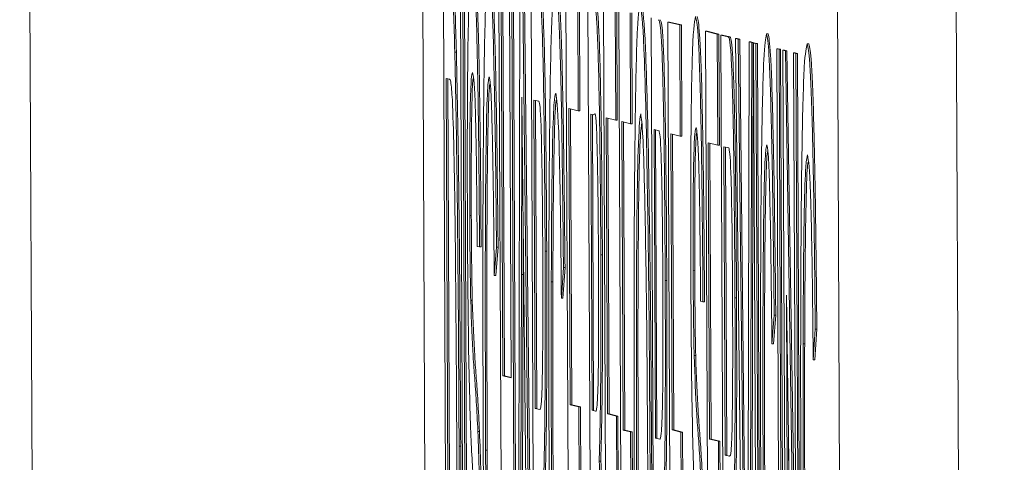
# Model space of a CAD drawing. Header units: inches. Extents: x 0.8 to 33.2, y 0.3 to 21.8.
# Tile 30 of 52: x 7.0688 to 7.1309, y 13.5985 to 13.6264. Entities that reach past the tile are written whole.
import ezdxf

# ---------------------------------------------------------------- set-up
doc = ezdxf.new("R2010")
doc.units = ezdxf.units.IN
doc.header["$MEASUREMENT"] = 0
doc.linetypes.add('PHANTOM', pattern=[0.5, 0.25, -0.05, 0.05, -0.05, 0.05, -0.05])

msp = doc.modelspace()

# ---------------------------------------------------------------- linework, layer by layer
at = {"color": 7, "linetype": 'PHANTOM', "lineweight": 0}
for p, q in [((7.130949, 13.33263), (7.126667, 14.313936)), ((7.070092, 13.493701), (7.068849, 13.773606))]:
    msp.add_line(p, q, dxfattribs=at)
at = {"color": 7, "linetype": 'Continuous', "lineweight": 15}
for p, q in [((7.092968, 13.926943), (7.094604, 13.55195)), ((7.120783, 13.54552), (7.119146, 13.920513)), ((7.128281, 13.545553), (7.126645, 13.920546)), ((7.09583, 13.569105), (7.095565, 13.629773)), ((7.096902, 13.568841), (7.096637, 13.629509)), ((7.096786, 13.629473), (7.097051, 13.568805)), ((7.096887, 13.629473), (7.097151, 13.568805)), ((7.099332, 13.568245), (7.099067, 13.628913)), ((7.099216, 13.628876), (7.099325, 13.603987)), ((7.099316, 13.628876), (7.099425, 13.603987)), ((7.099841, 13.60386), (7.099732, 13.628749)), ((7.099881, 13.628712), (7.100146, 13.568045)), ((7.099981, 13.628713), (7.100246, 13.568109)), ((7.100246, 13.56802), (7.100401, 13.628585)), ((7.10057, 13.628544), (7.101255, 13.567772)), ((7.10067, 13.628544), (7.101355, 13.567773)), ((7.101368, 13.567745), (7.101103, 13.628412)), ((7.103567, 13.567205), (7.103302, 13.627872)), ((7.104049, 13.627689), (7.10408, 13.620689)), ((7.104149, 13.627689), (7.104179, 13.620689)), ((7.104952, 13.566864), (7.104687, 13.627532)), ((7.105929, 13.566624), (7.105664, 13.627292)), ((7.106411, 13.627109), (7.106441, 13.620109)), ((7.106511, 13.627109), (7.106541, 13.620109)), ((7.106906, 13.566384), (7.106642, 13.627052)), ((7.107348, 13.626879), (7.107378, 13.619879)), ((7.107448, 13.626879), (7.107478, 13.619879)), ((7.108942, 13.565884), (7.108678, 13.626552)), ((7.110001, 13.565624), (7.109737, 13.626292)), ((7.109737, 13.626292), (7.110483, 13.626109)), ((7.109737, 13.626292), (7.109836, 13.626292)), ((7.109836, 13.626292), (7.110583, 13.626109)), ((7.110483, 13.626109), (7.110514, 13.619108)), ((7.110483, 13.626109), (7.110583, 13.626109)), ((7.110583, 13.626109), (7.110614, 13.619109)), ((7.112363, 13.565044), (7.112099, 13.625712)), ((7.112099, 13.625712), (7.112845, 13.625529)), ((7.112099, 13.625712), (7.112199, 13.625712)), ((7.112199, 13.625712), (7.112945, 13.625529)), ((7.112845, 13.625529), (7.112876, 13.618528)), ((7.112845, 13.625529), (7.112945, 13.625529)), ((7.112945, 13.625529), (7.112976, 13.618529)), ((7.113341, 13.564804), (7.113076, 13.625472)), ((7.113076, 13.625472), (7.113535, 13.625359)), ((7.113076, 13.625472), (7.113176, 13.625472)), ((7.113176, 13.625472), (7.113635, 13.625359)), ((7.115949, 13.625543), (7.116049, 13.625543)), ((7.113535, 13.625359), (7.113635, 13.625359)), ((7.114692, 13.564472), (7.114, 13.625245)), ((7.114, 13.625245), (7.114162, 13.625205)), ((7.114, 13.625245), (7.1141, 13.625245)), ((7.1141, 13.625245), (7.114262, 13.625206)), ((7.114162, 13.625205), (7.114262, 13.625206)), ((7.114162, 13.625205), (7.11464, 13.581651)), ((7.114262, 13.625206), (7.114739, 13.581651)), ((7.114755, 13.581622), (7.114854, 13.625035)), ((7.114854, 13.625035), (7.115016, 13.624995)), ((7.114854, 13.625035), (7.114954, 13.625035)), ((7.115016, 13.624995), (7.114854, 13.564432)), ((7.114954, 13.625035), (7.115116, 13.624996)), ((7.115116, 13.624996), (7.114954, 13.564433)), ((7.115016, 13.624995), (7.115116, 13.624996)), ((7.115126, 13.624968), (7.115226, 13.624969)), ((7.115126, 13.624968), (7.115275, 13.624932)), ((7.11539, 13.564301), (7.115126, 13.624968)), ((7.115226, 13.624969), (7.115375, 13.624932)), ((7.115275, 13.624932), (7.115375, 13.624932)), ((7.115275, 13.624932), (7.11554, 13.564264)), ((7.115375, 13.624932), (7.11564, 13.564264)), ((7.118515, 13.624913), (7.118615, 13.624913)), ((7.096291, 13.624386), (7.096391, 13.624387)), ((7.116592, 13.624608), (7.116692, 13.624609)), ((7.116592, 13.624608), (7.116741, 13.624572)), ((7.116856, 13.563941), (7.116592, 13.624608)), ((7.116692, 13.624609), (7.116841, 13.624572)), ((7.116741, 13.624572), (7.117006, 13.563904)), ((7.116741, 13.624572), (7.116841, 13.624572)), ((7.116841, 13.624572), (7.117106, 13.563904)), ((7.11725, 13.563844), (7.116985, 13.624512)), ((7.116985, 13.624512), (7.117143, 13.624473)), ((7.116985, 13.624512), (7.117085, 13.624512)), ((7.117085, 13.624512), (7.117243, 13.624473)), ((7.117143, 13.624473), (7.117848, 13.579078)), ((7.117143, 13.624473), (7.117243, 13.624473)), ((7.117243, 13.624473), (7.117809, 13.588035)), ((7.11765, 13.624348), (7.11775, 13.624349)), ((7.11765, 13.624348), (7.1178, 13.624312)), ((7.117848, 13.579078), (7.11765, 13.624348)), ((7.11775, 13.624349), (7.1179, 13.624312)), ((7.1178, 13.624312), (7.1179, 13.624312)), ((7.1178, 13.624312), (7.118065, 13.563644)), ((7.1179, 13.624312), (7.118164, 13.563644)), ((7.095959, 13.622683), (7.095745, 13.622736)), ((7.095745, 13.622736), (7.095948, 13.576068)), ((7.095845, 13.622711), (7.096048, 13.576069)), ((7.101599, 13.621298), (7.101283, 13.621376)), ((7.101283, 13.621376), (7.101368, 13.601931)), ((7.101383, 13.621351), (7.101468, 13.601931)), ((7.10408, 13.620689), (7.103482, 13.620836)), ((7.103482, 13.620836), (7.103564, 13.602168)), ((7.103582, 13.620811), (7.103664, 13.602169)), ((7.10408, 13.620689), (7.104179, 13.620689)), ((7.105068, 13.620446), (7.104867, 13.620495)), ((7.104867, 13.620495), (7.104948, 13.601829)), ((7.104967, 13.620471), (7.105048, 13.601829)), ((7.106441, 13.620109), (7.105844, 13.620255)), ((7.105844, 13.620255), (7.105925, 13.601588)), ((7.105944, 13.620231), (7.106026, 13.601589)), ((7.106441, 13.620109), (7.106541, 13.620109)), ((7.107378, 13.619879), (7.106821, 13.620015)), ((7.106821, 13.620015), (7.106906, 13.600571)), ((7.106922, 13.619991), (7.107006, 13.600571)), ((7.107378, 13.619879), (7.107478, 13.619879)), ((7.109173, 13.619438), (7.108858, 13.619515)), ((7.108858, 13.619515), (7.108942, 13.60007)), ((7.108958, 13.619491), (7.109042, 13.600071)), ((7.110514, 13.619108), (7.109917, 13.619255)), ((7.109917, 13.619255), (7.109998, 13.600588)), ((7.110017, 13.619231), (7.110098, 13.600589)), ((7.110514, 13.619108), (7.110614, 13.619109)), ((7.112876, 13.618528), (7.112278, 13.618675)), ((7.112278, 13.618675), (7.11236, 13.600008)), ((7.112378, 13.618651), (7.11246, 13.600009)), ((7.112876, 13.618528), (7.112976, 13.618529)), ((7.113571, 13.618357), (7.113256, 13.618435)), ((7.113256, 13.618435), (7.113341, 13.59899)), ((7.113356, 13.61841), (7.113441, 13.598991)), ((7.097233, 13.614103), (7.097333, 13.614103)), ((7.097852, 13.612118), (7.097703, 13.612155)), ((7.097852, 13.612118), (7.097952, 13.612118)), ((7.098923, 13.61211), (7.098782, 13.610311)), ((7.099023, 13.61211), (7.098882, 13.610312)), ((7.098923, 13.61211), (7.099023, 13.61211)), ((7.101989, 13.611855), (7.102089, 13.611855)), ((7.105502, 13.611623), (7.105602, 13.611623)), ((7.103142, 13.610831), (7.103014, 13.608895)), ((7.103242, 13.610831), (7.103114, 13.608896)), ((7.103142, 13.610831), (7.103242, 13.610831)), ((7.111324, 13.610642), (7.111424, 13.610643)), ((7.098782, 13.610311), (7.098882, 13.610312)), ((7.100493, 13.610377), (7.100458, 13.593608)), ((7.100493, 13.610377), (7.100593, 13.610377)), ((7.100593, 13.610377), (7.100558, 13.593608)), ((7.102376, 13.609914), (7.102476, 13.609915)), ((7.109564, 13.609994), (7.109664, 13.609995)), ((7.100819, 13.593519), (7.100646, 13.609489)), ((7.097295, 13.608734), (7.097395, 13.608735)), ((7.103014, 13.608895), (7.103114, 13.608896)), ((7.111943, 13.608657), (7.111793, 13.608694)), ((7.111943, 13.608657), (7.112042, 13.608658)), ((7.113962, 13.608914), (7.114062, 13.608914)), ((7.117907, 13.563683), (7.117202, 13.609077)), ((7.117202, 13.609077), (7.117399, 13.563807)), ((7.116435, 13.607809), (7.116293, 13.60601)), ((7.116534, 13.607809), (7.116393, 13.606011)), ((7.116435, 13.607809), (7.116534, 13.607809)), ((7.119024, 13.60693), (7.118897, 13.604995)), ((7.119124, 13.60693), (7.118997, 13.604995)), ((7.119024, 13.60693), (7.119124, 13.60693)), ((7.116293, 13.60601), (7.116393, 13.606011)), ((7.118258, 13.606013), (7.118358, 13.606014)), ((7.111385, 13.605273), (7.111485, 13.605274)), ((7.118897, 13.604995), (7.118997, 13.604995)), ((7.099325, 13.603987), (7.099841, 13.60386)), ((7.099325, 13.603987), (7.099425, 13.603987)), ((7.099425, 13.603987), (7.099841, 13.603885)), ((7.101368, 13.601931), (7.101651, 13.601861)), ((7.101368, 13.601931), (7.101468, 13.601931)), ((7.103564, 13.602168), (7.103664, 13.602169)), ((7.103564, 13.602168), (7.10412, 13.602032)), ((7.103664, 13.602169), (7.10422, 13.602032)), ((7.10412, 13.602032), (7.104151, 13.595032)), ((7.10412, 13.602032), (7.10422, 13.602032)), ((7.10422, 13.602032), (7.104251, 13.595032)), ((7.104948, 13.601829), (7.105166, 13.601775)), ((7.104948, 13.601829), (7.105048, 13.601829)), ((7.105166, 13.601775), (7.10517, 13.601775)), ((7.105925, 13.601588), (7.106026, 13.601589)), ((7.105925, 13.601588), (7.106482, 13.601452)), ((7.106026, 13.601589), (7.106582, 13.601452)), ((7.106482, 13.601452), (7.106513, 13.594452)), ((7.106482, 13.601452), (7.106582, 13.601452)), ((7.106582, 13.601452), (7.106613, 13.594452)), ((7.106906, 13.600571), (7.107381, 13.600454)), ((7.106906, 13.600571), (7.107006, 13.600571)), ((7.107006, 13.600571), (7.107481, 13.600454)), ((7.109998, 13.600588), (7.110098, 13.600589)), ((7.109998, 13.600588), (7.110555, 13.600451)), ((7.110098, 13.600589), (7.110655, 13.600452)), ((7.097747, 13.600489), (7.097847, 13.60049)), ((7.107381, 13.600454), (7.107412, 13.593454)), ((7.107381, 13.600454), (7.107481, 13.600454)), ((7.107481, 13.600454), (7.107512, 13.593454)), ((7.108942, 13.60007), (7.109042, 13.600071)), ((7.108942, 13.60007), (7.109226, 13.600001)), ((7.110555, 13.600451), (7.110655, 13.600452)), ((7.110555, 13.600451), (7.110585, 13.593451)), ((7.110655, 13.600452), (7.110685, 13.593452)), ((7.11236, 13.600008), (7.11246, 13.600009)), ((7.11236, 13.600008), (7.112916, 13.599871)), ((7.11246, 13.600009), (7.113016, 13.599872)), ((7.117341, 13.600121), (7.117499, 13.563808)), ((7.096564, 13.599554), (7.096664, 13.599554)), ((7.098233, 13.599301), (7.098334, 13.599302)), ((7.112916, 13.599871), (7.113016, 13.599872)), ((7.112916, 13.599871), (7.112947, 13.592871)), ((7.113016, 13.599872), (7.113047, 13.592872)), ((7.113341, 13.59899), (7.113441, 13.598991)), ((7.113341, 13.59899), (7.113624, 13.598921)), ((7.1054, 13.59861), (7.1055, 13.59861))]:
    msp.add_line(p, q, dxfattribs=at)
for points, knots in [([(7.097086, 13.613581), (7.097082, 13.615449), (7.097073, 13.619186), (7.097104, 13.624078), (7.097197, 13.629108), (7.097305, 13.629693), (7.097381, 13.630103)], [0, 0, 0, 0, 0.18703, 0.374127, 0.561141, 1, 1, 1, 1]), ([(7.097381, 13.630103), (7.097435, 13.629902), (7.097541, 13.629499), (7.097693, 13.625652), (7.097804, 13.619186), (7.097836, 13.614475), (7.097852, 13.612118)], [0, 0, 0, 0, 0.2807982, 0.5601527, 0.7798768, 1, 1, 1, 1]), ([(7.097481, 13.630104), (7.097535, 13.629902), (7.097641, 13.629499), (7.097793, 13.625652), (7.097904, 13.619187), (7.097936, 13.614476), (7.097952, 13.612118)], [0, 0, 0, 0, 0.280797, 0.560152, 0.779876, 1, 1, 1, 1]), ([(7.098084, 13.599302), (7.098071, 13.603677), (7.098044, 13.612405), (7.098115, 13.623103), (7.098263, 13.628935), (7.09838, 13.629541), (7.098438, 13.629844)], [0, 0, 0, 0, 0.2804927, 0.5595695, 0.7796151, 1, 1, 1, 1]), ([(7.098438, 13.629844), (7.098491, 13.629613), (7.098597, 13.629151), (7.098743, 13.624724), (7.098854, 13.618725), (7.0989, 13.614316), (7.098923, 13.61211)], [0, 0, 0, 0, 0.28008, 0.559449, 0.779549, 1, 1, 1, 1]), ([(7.098538, 13.629844), (7.098591, 13.629613), (7.098697, 13.629151), (7.098843, 13.624725), (7.098954, 13.618726), (7.099, 13.614317), (7.099023, 13.61211)], [0, 0, 0, 0, 0.280082, 0.559449, 0.779549, 1, 1, 1, 1]), ([(7.096118, 13.628763), (7.096151, 13.62824), (7.096212, 13.627307), (7.096267, 13.625279), (7.096291, 13.624386)], [0, 0, 0, 0, 0.559848, 1, 1, 1, 1]), ([(7.096218, 13.628763), (7.096251, 13.628241), (7.096312, 13.627308), (7.096367, 13.62528), (7.096391, 13.624387)], [0, 0, 0, 0, 0.559851, 1, 1, 1, 1]), ([(7.102241, 13.59754), (7.102229, 13.60213), (7.102205, 13.611287), (7.102283, 13.622519), (7.102447, 13.628073), (7.102571, 13.628567), (7.102633, 13.628814)], [0, 0, 0, 0, 0.280346, 0.55931, 0.779318, 1, 1, 1, 1]), ([(7.102633, 13.628814), (7.102688, 13.628588), (7.102798, 13.628138), (7.102956, 13.624286), (7.103074, 13.617874), (7.103119, 13.613182), (7.103142, 13.610831)], [0, 0, 0, 0, 0.280403, 0.559854, 0.779462, 1, 1, 1, 1]), ([(7.102733, 13.628814), (7.102788, 13.628589), (7.102898, 13.628138), (7.103056, 13.624287), (7.103174, 13.617875), (7.103219, 13.613182), (7.103242, 13.610831)], [0, 0, 0, 0, 0.280404, 0.559855, 0.779462, 1, 1, 1, 1]), ([(7.101562, 13.6283), (7.101612, 13.628258), (7.101709, 13.628175), (7.101854, 13.624836), (7.101949, 13.61842), (7.101976, 13.614044), (7.101989, 13.611855)], [0, 0, 0, 0, 0.281672, 0.559204, 0.77941, 1, 1, 1, 1]), ([(7.101663, 13.6283), (7.101712, 13.628258), (7.101809, 13.628176), (7.101954, 13.624836), (7.102049, 13.61842), (7.102076, 13.614045), (7.102089, 13.611855)], [0, 0, 0, 0, 0.2816726, 0.559203, 0.7794104, 1, 1, 1, 1]), ([(7.105083, 13.627435), (7.105131, 13.627335), (7.105225, 13.627136), (7.105362, 13.623768), (7.10546, 13.617932), (7.105488, 13.613725), (7.105502, 13.611623)], [0, 0, 0, 0, 0.2811163, 0.5600266, 0.7801118, 1, 1, 1, 1]), ([(7.105183, 13.627435), (7.105231, 13.627336), (7.105325, 13.627137), (7.105462, 13.623768), (7.10556, 13.617932), (7.105588, 13.613726), (7.105602, 13.611623)], [0, 0, 0, 0, 0.281116, 0.560027, 0.780112, 1, 1, 1, 1]), ([(7.107619, 13.595709), (7.107604, 13.600261), (7.107575, 13.609338), (7.107651, 13.620338), (7.1078, 13.626676), (7.107922, 13.627225), (7.107983, 13.6275)], [0, 0, 0, 0, 0.280569, 0.559574, 0.779561, 1, 1, 1, 1]), ([(7.107983, 13.6275), (7.108063, 13.626956), (7.108223, 13.625869), (7.108432, 13.617252), (7.108562, 13.606669), (7.108601, 13.59967), (7.108621, 13.596168)], [0, 0, 0, 0, 0.279564, 0.558582, 0.779085, 1, 1, 1, 1]), ([(7.108083, 13.6275), (7.108163, 13.626956), (7.108323, 13.625869), (7.108532, 13.617252), (7.108662, 13.60667), (7.108701, 13.599671), (7.108721, 13.596168)], [0, 0, 0, 0, 0.279564, 0.558582, 0.779085, 1, 1, 1, 1]), ([(7.111177, 13.61012), (7.111172, 13.611988), (7.111163, 13.615725), (7.111194, 13.620617), (7.111287, 13.625648), (7.111396, 13.626233), (7.111472, 13.626643)], [0, 0, 0, 0, 0.18703, 0.374123, 0.561139, 1, 1, 1, 1]), ([(7.111472, 13.626643), (7.111525, 13.626441), (7.111632, 13.626038), (7.111784, 13.622191), (7.111895, 13.615725), (7.111927, 13.611015), (7.111943, 13.608657)], [0, 0, 0, 0, 0.280796, 0.56015, 0.779878, 1, 1, 1, 1]), ([(7.111572, 13.626643), (7.111625, 13.626441), (7.111732, 13.626039), (7.111884, 13.622191), (7.111994, 13.615726), (7.112026, 13.611015), (7.112042, 13.608658)], [0, 0, 0, 0, 0.280796, 0.56015, 0.779878, 1, 1, 1, 1]), ([(7.109137, 13.626439), (7.109186, 13.626398), (7.109284, 13.626315), (7.109428, 13.622976), (7.109524, 13.616559), (7.10955, 13.612184), (7.109564, 13.609994)], [0, 0, 0, 0, 0.281671, 0.559201, 0.779411, 1, 1, 1, 1]), ([(7.109237, 13.62644), (7.109286, 13.626398), (7.109383, 13.626316), (7.109528, 13.622976), (7.109624, 13.61656), (7.10965, 13.612184), (7.109664, 13.609995)], [0, 0, 0, 0, 0.281671, 0.559201, 0.779411, 1, 1, 1, 1]), ([(7.115595, 13.595001), (7.115582, 13.599376), (7.115555, 13.608104), (7.115627, 13.618802), (7.115774, 13.624634), (7.115891, 13.62524), (7.115949, 13.625543)], [0, 0, 0, 0, 0.280493, 0.559569, 0.779615, 1, 1, 1, 1]), ([(7.115949, 13.625543), (7.116002, 13.625312), (7.116108, 13.62485), (7.116254, 13.620423), (7.116365, 13.614425), (7.116412, 13.610015), (7.116435, 13.607809)], [0, 0, 0, 0, 0.2800815, 0.559449, 0.7795492, 1, 1, 1, 1]), ([(7.116049, 13.625543), (7.116102, 13.625312), (7.116208, 13.62485), (7.116354, 13.620424), (7.116465, 13.614425), (7.116511, 13.610016), (7.116534, 13.607809)], [0, 0, 0, 0, 0.280081, 0.559449, 0.779549, 1, 1, 1, 1]), ([(7.113535, 13.625359), (7.113584, 13.625317), (7.113681, 13.625235), (7.113826, 13.621895), (7.113922, 13.615479), (7.113948, 13.611103), (7.113962, 13.608914)], [0, 0, 0, 0, 0.281671, 0.559201, 0.779411, 1, 1, 1, 1]), ([(7.113635, 13.625359), (7.113684, 13.625318), (7.113781, 13.625235), (7.113926, 13.621896), (7.114021, 13.615479), (7.114048, 13.611104), (7.114062, 13.608914)], [0, 0, 0, 0, 0.281673, 0.559204, 0.779415, 1, 1, 1, 1]), ([(7.118124, 13.593639), (7.118111, 13.598229), (7.118087, 13.607386), (7.118165, 13.618618), (7.118329, 13.624173), (7.118453, 13.624666), (7.118515, 13.624913)], [0, 0, 0, 0, 0.280343, 0.55931, 0.779318, 1, 1, 1, 1]), ([(7.118515, 13.624913), (7.11857, 13.624687), (7.11868, 13.624237), (7.118838, 13.620385), (7.118956, 13.613973), (7.119001, 13.609281), (7.119024, 13.60693)], [0, 0, 0, 0, 0.2804044, 0.5598555, 0.7794658, 1, 1, 1, 1]), ([(7.118615, 13.624913), (7.11867, 13.624688), (7.11878, 13.624237), (7.118938, 13.620386), (7.119056, 13.613974), (7.119102, 13.609281), (7.119124, 13.60693)], [0, 0, 0, 0, 0.280403, 0.559855, 0.779466, 1, 1, 1, 1]), ([(7.096291, 13.624386), (7.09633, 13.622532), (7.096408, 13.618819), (7.096506, 13.610146), (7.096542, 13.603571), (7.096564, 13.599554)], [0, 0, 0, 0, 0.279769, 0.559932, 1, 1, 1, 1]), ([(7.096391, 13.624387), (7.09643, 13.622532), (7.096508, 13.61882), (7.096607, 13.610146), (7.096643, 13.603571), (7.096664, 13.599554)], [0, 0, 0, 0, 0.2797703, 0.5599318, 1, 1, 1, 1]), ([(7.097418, 13.623102), (7.097389, 13.62305), (7.097332, 13.622946), (7.097263, 13.621266), (7.097226, 13.617996), (7.097231, 13.6154), (7.097233, 13.614103)], [0, 0, 0, 0, 0.281294, 0.560823, 0.78068, 1, 1, 1, 1]), ([(7.097703, 13.612155), (7.097689, 13.613969), (7.097662, 13.617586), (7.097555, 13.622567), (7.09747, 13.622899), (7.097418, 13.623102)], [0, 0, 0, 0, 0.281092, 0.560286, 1, 1, 1, 1]), ([(7.09614, 13.621388), (7.096106, 13.621847), (7.096045, 13.622666), (7.095985, 13.622678), (7.095959, 13.622683)], [0, 0, 0, 0, 0.559254, 1, 1, 1, 1]), ([(7.097448, 13.622741), (7.097444, 13.622722), (7.097411, 13.622587), (7.097364, 13.62122), (7.097326, 13.618006), (7.097331, 13.615403), (7.097333, 13.614103)], [0, 0, 0, 0, 0.061797, 0.426696, 0.713698, 1, 1, 1, 1]), ([(7.098462, 13.622846), (7.098425, 13.622708), (7.098352, 13.622432), (7.098266, 13.619199), (7.098196, 13.611766), (7.098218, 13.604441), (7.098233, 13.599301)], [0, 0, 0, 0, 0.187224, 0.373906, 0.560735, 1, 1, 1, 1]), ([(7.098516, 13.622463), (7.098495, 13.622361), (7.098438, 13.622081), (7.098366, 13.619163), (7.098295, 13.611791), (7.098318, 13.604451), (7.098334, 13.599302)], [0, 0, 0, 0, 0.115556, 0.318699, 0.522002, 1, 1, 1, 1]), ([(7.098782, 13.610311), (7.098762, 13.612202), (7.098723, 13.615974), (7.098638, 13.620307), (7.098545, 13.622545), (7.09849, 13.622745), (7.098462, 13.622846)], [0, 0, 0, 0, 0.280549, 0.559737, 0.779656, 1, 1, 1, 1]), ([(7.10266, 13.621814), (7.102621, 13.6217), (7.102543, 13.621472), (7.102452, 13.618801), (7.102397, 13.614691), (7.102383, 13.611507), (7.102376, 13.609914)], [0, 0, 0, 0, 0.280278, 0.559954, 0.779844, 1, 1, 1, 1]), ([(7.103014, 13.608895), (7.102993, 13.610982), (7.102952, 13.615139), (7.102824, 13.620795), (7.102722, 13.621428), (7.10266, 13.621814)], [0, 0, 0, 0, 0.281601, 0.56089, 1, 1, 1, 1]), ([(7.096415, 13.599724), (7.096389, 13.604537), (7.096353, 13.611251), (7.096237, 13.618516), (7.096172, 13.620432), (7.09614, 13.621388)], [0, 0, 0, 0, 0.559148, 0.780038, 1, 1, 1, 1]), ([(7.100516, 13.621564), (7.100515, 13.619401), (7.100514, 13.615539), (7.100499, 13.611954), (7.100493, 13.610377)], [0, 0, 0, 0, 0.559915, 1, 1, 1, 1]), ([(7.100646, 13.609489), (7.100622, 13.611742), (7.100579, 13.615765), (7.100535, 13.619792), (7.100516, 13.621564)], [0, 0, 0, 0, 0.559998, 1, 1, 1, 1]), ([(7.101841, 13.611709), (7.10183, 13.613296), (7.10181, 13.616465), (7.101717, 13.620858), (7.101644, 13.621131), (7.101599, 13.621298)], [0, 0, 0, 0, 0.2804052, 0.5599807, 1, 1, 1, 1]), ([(7.102694, 13.621367), (7.102678, 13.621297), (7.102623, 13.621057), (7.102553, 13.618762), (7.102497, 13.6147), (7.102483, 13.61151), (7.102476, 13.609915)], [0, 0, 0, 0, 0.139401, 0.473824, 0.736752, 1, 1, 1, 1]), ([(7.105356, 13.610906), (7.105346, 13.612555), (7.10533, 13.615033), (7.105285, 13.617824), (7.105202, 13.620705), (7.105128, 13.620561), (7.105068, 13.620446)], [0, 0, 0, 0, 0.24951, 0.37502, 0.500246, 1, 1, 1, 1]), ([(7.108014, 13.620499), (7.107957, 13.620056), (7.107842, 13.619171), (7.107719, 13.610041), (7.10775, 13.601066), (7.107769, 13.595576)], [0, 0, 0, 0, 0.280128, 0.559653, 1, 1, 1, 1]), ([(7.108471, 13.596265), (7.108453, 13.599576), (7.108417, 13.60618), (7.108301, 13.614558), (7.108154, 13.61965), (7.108061, 13.620216), (7.108014, 13.620499)], [0, 0, 0, 0, 0.280796, 0.560067, 0.779984, 1, 1, 1, 1]), ([(7.108072, 13.619878), (7.10803, 13.619513), (7.107931, 13.618655), (7.107819, 13.609971), (7.10785, 13.60104), (7.107869, 13.595576)], [0, 0, 0, 0, 0.223451, 0.524984, 1, 1, 1, 1]), ([(7.109415, 13.609848), (7.109405, 13.611435), (7.109385, 13.614605), (7.109292, 13.618998), (7.109218, 13.619271), (7.109173, 13.619438)], [0, 0, 0, 0, 0.280405, 0.559981, 1, 1, 1, 1]), ([(7.111508, 13.619641), (7.11148, 13.619589), (7.111423, 13.619485), (7.111354, 13.617805), (7.111316, 13.614535), (7.111321, 13.611939), (7.111324, 13.610642)], [0, 0, 0, 0, 0.281289, 0.560818, 0.78068, 1, 1, 1, 1]), ([(7.111539, 13.619281), (7.111534, 13.619261), (7.1115, 13.619126), (7.111454, 13.61776), (7.111416, 13.614546), (7.111421, 13.611943), (7.111424, 13.610643)], [0, 0, 0, 0, 0.061793, 0.426691, 0.713699, 1, 1, 1, 1]), ([(7.111793, 13.608694), (7.11178, 13.610508), (7.111752, 13.614125), (7.111645, 13.619107), (7.11156, 13.619438), (7.111508, 13.619641)], [0, 0, 0, 0, 0.281098, 0.560287, 1, 1, 1, 1]), ([(7.115973, 13.618545), (7.115936, 13.618407), (7.115862, 13.618131), (7.115777, 13.614898), (7.115707, 13.607465), (7.115729, 13.60014), (7.115745, 13.595001)], [0, 0, 0, 0, 0.187223, 0.373905, 0.560734, 1, 1, 1, 1]), ([(7.116293, 13.60601), (7.116273, 13.607901), (7.116233, 13.611673), (7.116149, 13.616006), (7.116056, 13.618244), (7.116001, 13.618444), (7.115973, 13.618545)], [0, 0, 0, 0, 0.28055, 0.559737, 0.779654, 1, 1, 1, 1]), ([(7.113813, 13.608768), (7.113803, 13.610355), (7.113783, 13.613524), (7.11369, 13.617918), (7.113617, 13.618191), (7.113571, 13.618357)], [0, 0, 0, 0, 0.280405, 0.559981, 1, 1, 1, 1]), ([(7.116027, 13.618162), (7.116006, 13.61806), (7.115949, 13.61778), (7.115877, 13.614862), (7.115806, 13.60749), (7.115829, 13.60015), (7.115844, 13.595001)], [0, 0, 0, 0, 0.1155565, 0.318699, 0.5220017, 1, 1, 1, 1]), ([(7.118542, 13.617914), (7.118503, 13.617799), (7.118425, 13.617571), (7.118334, 13.6149), (7.118279, 13.61079), (7.118265, 13.607606), (7.118258, 13.606013)], [0, 0, 0, 0, 0.280277, 0.559953, 0.779844, 1, 1, 1, 1]), ([(7.118897, 13.604995), (7.118876, 13.607081), (7.118834, 13.611238), (7.118706, 13.616895), (7.118604, 13.617527), (7.118542, 13.617914)], [0, 0, 0, 0, 0.281601, 0.560889, 1, 1, 1, 1]), ([(7.118576, 13.617467), (7.11856, 13.617396), (7.118505, 13.617156), (7.118435, 13.614861), (7.118379, 13.610799), (7.118365, 13.60761), (7.118358, 13.606014)], [0, 0, 0, 0, 0.139402, 0.473821, 0.736752, 1, 1, 1, 1]), ([(7.0973, 13.600429), (7.097273, 13.601208), (7.097218, 13.602765), (7.097132, 13.607043), (7.097103, 13.611106), (7.097086, 13.613581)], [0, 0, 0, 0, 0.281447, 0.562276, 1, 1, 1, 1]), ([(7.097233, 13.614103), (7.09724, 13.612972), (7.097252, 13.61095), (7.097282, 13.609412), (7.097295, 13.608734)], [0, 0, 0, 0, 0.559618, 1, 1, 1, 1]), ([(7.097333, 13.614103), (7.09734, 13.612972), (7.097352, 13.61095), (7.097382, 13.609412), (7.097395, 13.608735)], [0, 0, 0, 0, 0.559614, 1, 1, 1, 1]), ([(7.101651, 13.601861), (7.101682, 13.601887), (7.101743, 13.601939), (7.10182, 13.603628), (7.101851, 13.607555), (7.101844, 13.610323), (7.101841, 13.611709)], [0, 0, 0, 0, 0.2815631, 0.5602371, 0.7798669, 1, 1, 1, 1]), ([(7.101989, 13.611855), (7.101995, 13.609488), (7.102007, 13.604758), (7.10194, 13.59778), (7.10184, 13.596436), (7.101779, 13.595614)], [0, 0, 0, 0, 0.28052, 0.560504, 1, 1, 1, 1]), ([(7.102089, 13.611855), (7.102095, 13.609488), (7.102107, 13.604759), (7.10204, 13.597781), (7.10194, 13.596436), (7.101879, 13.595615)], [0, 0, 0, 0, 0.280519, 0.560504, 1, 1, 1, 1]), ([(7.105502, 13.611623), (7.105506, 13.610057), (7.105513, 13.606926), (7.105485, 13.601933), (7.105432, 13.599869), (7.1054, 13.59861)], [0, 0, 0, 0, 0.280342, 0.560803, 1, 1, 1, 1]), ([(7.105602, 13.611623), (7.105606, 13.610058), (7.105614, 13.606926), (7.105585, 13.601933), (7.105532, 13.599869), (7.1055, 13.59861)], [0, 0, 0, 0, 0.280342, 0.5608026, 1, 1, 1, 1]), ([(7.10529, 13.602461), (7.105306, 13.602847), (7.105336, 13.603619), (7.105367, 13.606558), (7.10536, 13.609258), (7.105356, 13.610906)], [0, 0, 0, 0, 0.280867, 0.561065, 1, 1, 1, 1]), ([(7.111324, 13.610642), (7.11133, 13.609511), (7.111343, 13.607489), (7.111372, 13.605951), (7.111385, 13.605273)], [0, 0, 0, 0, 0.559618, 1, 1, 1, 1]), ([(7.111424, 13.610643), (7.11143, 13.609511), (7.111442, 13.607489), (7.111472, 13.605951), (7.111485, 13.605274)], [0, 0, 0, 0, 0.559628, 1, 1, 1, 1]), ([(7.102376, 13.609914), (7.102373, 13.607713), (7.102367, 13.603782), (7.102383, 13.599642), (7.102389, 13.597819)], [0, 0, 0, 0, 0.559772, 1, 1, 1, 1]), ([(7.102476, 13.609915), (7.102473, 13.607714), (7.102467, 13.603783), (7.102483, 13.599642), (7.102489, 13.59782)], [0, 0, 0, 0, 0.559772, 1, 1, 1, 1]), ([(7.109226, 13.600001), (7.109257, 13.600027), (7.109318, 13.600079), (7.109395, 13.601767), (7.109425, 13.605695), (7.109418, 13.608463), (7.109415, 13.609848)], [0, 0, 0, 0, 0.2815628, 0.5602382, 0.7798741, 1, 1, 1, 1]), ([(7.109564, 13.609994), (7.10957, 13.607627), (7.109582, 13.602898), (7.109514, 13.59592), (7.109415, 13.594575), (7.109354, 13.593754)], [0, 0, 0, 0, 0.28052, 0.560504, 1, 1, 1, 1]), ([(7.109664, 13.609995), (7.10967, 13.607628), (7.109681, 13.602898), (7.109615, 13.59592), (7.109515, 13.594576), (7.109454, 13.593754)], [0, 0, 0, 0, 0.2805196, 0.5605035, 1, 1, 1, 1]), ([(7.11139, 13.596968), (7.111363, 13.597747), (7.111309, 13.599304), (7.111222, 13.603582), (7.111194, 13.607645), (7.111177, 13.61012)], [0, 0, 0, 0, 0.281445, 0.562272, 1, 1, 1, 1]), ([(7.097295, 13.608734), (7.097345, 13.607442), (7.097428, 13.605307), (7.097547, 13.603887), (7.097647, 13.602453), (7.097713, 13.601144), (7.097747, 13.600489)], [0, 0, 0, 0, 0.338409, 0.558977, 0.779536, 1, 1, 1, 1]), ([(7.097395, 13.608735), (7.097445, 13.607442), (7.097528, 13.605308), (7.097647, 13.603888), (7.097747, 13.602454), (7.097813, 13.601144), (7.097847, 13.60049)], [0, 0, 0, 0, 0.338408, 0.558976, 0.779535, 1, 1, 1, 1]), ([(7.113624, 13.598921), (7.113655, 13.598947), (7.113716, 13.598999), (7.113793, 13.600687), (7.113823, 13.604615), (7.113816, 13.607383), (7.113813, 13.608768)], [0, 0, 0, 0, 0.281562, 0.560237, 0.779867, 1, 1, 1, 1]), ([(7.113962, 13.608914), (7.113968, 13.606547), (7.113979, 13.601818), (7.113913, 13.59484), (7.113813, 13.593495), (7.113752, 13.592674)], [0, 0, 0, 0, 0.280516, 0.560501, 1, 1, 1, 1]), ([(7.114062, 13.608914), (7.114068, 13.606547), (7.114079, 13.601818), (7.114013, 13.59484), (7.113913, 13.593495), (7.113852, 13.592674)], [0, 0, 0, 0, 0.28052, 0.560504, 1, 1, 1, 1]), ([(7.118258, 13.606013), (7.118255, 13.603813), (7.118249, 13.599881), (7.118265, 13.595741), (7.118271, 13.593919)], [0, 0, 0, 0, 0.559772, 1, 1, 1, 1]), ([(7.118358, 13.606014), (7.118355, 13.603813), (7.118349, 13.599882), (7.118365, 13.595742), (7.118371, 13.593919)], [0, 0, 0, 0, 0.559772, 1, 1, 1, 1]), ([(7.111385, 13.605273), (7.111435, 13.603981), (7.111518, 13.601846), (7.111637, 13.600427), (7.111737, 13.598993), (7.111803, 13.597683), (7.111837, 13.597029)], [0, 0, 0, 0, 0.338408, 0.558974, 0.779535, 1, 1, 1, 1]), ([(7.111485, 13.605274), (7.111535, 13.603982), (7.111618, 13.601847), (7.111737, 13.600427), (7.111837, 13.598993), (7.111903, 13.597684), (7.111937, 13.597029)], [0, 0, 0, 0, 0.33841, 0.558975, 0.779535, 1, 1, 1, 1]), ([(7.105166, 13.601775), (7.10519, 13.601769), (7.105234, 13.60176), (7.105273, 13.602247), (7.10529, 13.602461)], [0, 0, 0, 0, 0.560394, 1, 1, 1, 1]), ([(7.097698, 13.593618), (7.097653, 13.594398), (7.097579, 13.595682), (7.097475, 13.597115), (7.097387, 13.598485), (7.097329, 13.599781), (7.0973, 13.600429)], [0, 0, 0, 0, 0.339937, 0.560025, 0.780079, 1, 1, 1, 1]), ([(7.097747, 13.600489), (7.097778, 13.599669), (7.097841, 13.59803), (7.097918, 13.594288), (7.097971, 13.590012), (7.097986, 13.587188), (7.097994, 13.585776)], [0, 0, 0, 0, 0.280371, 0.559906, 0.779861, 1, 1, 1, 1]), ([(7.097847, 13.60049), (7.097878, 13.599669), (7.097941, 13.59803), (7.098018, 13.594288), (7.098071, 13.590013), (7.098086, 13.587189), (7.098094, 13.585776)], [0, 0, 0, 0, 0.28037, 0.559905, 0.779854, 1, 1, 1, 1]), ([(7.096564, 13.599554), (7.096579, 13.595125), (7.096607, 13.586294), (7.096548, 13.574907), (7.09639, 13.569399), (7.096269, 13.569141), (7.096209, 13.569012)], [0, 0, 0, 0, 0.28084, 0.55995, 0.779068, 1, 1, 1, 1]), ([(7.096664, 13.599554), (7.096679, 13.595125), (7.096707, 13.586294), (7.096648, 13.574908), (7.09649, 13.569399), (7.096369, 13.569142), (7.096309, 13.569012)], [0, 0, 0, 0, 0.280839, 0.559951, 0.779068, 1, 1, 1, 1]), ([(7.096398, 13.580243), (7.096419, 13.583598), (7.096456, 13.589615), (7.096427, 13.596623), (7.096415, 13.599724)], [0, 0, 0, 0, 0.557453, 1, 1, 1, 1]), ([(7.098713, 13.56762), (7.098632, 13.567973), (7.098471, 13.568677), (7.098264, 13.577935), (7.098143, 13.588761), (7.098104, 13.595787), (7.098084, 13.599302)], [0, 0, 0, 0, 0.279955, 0.558087, 0.778911, 1, 1, 1, 1]), ([(7.098233, 13.599301), (7.098251, 13.596043), (7.098285, 13.589546), (7.098384, 13.580813), (7.09853, 13.57555), (7.098622, 13.574932), (7.098668, 13.574623)], [0, 0, 0, 0, 0.281245, 0.560715, 0.780136, 1, 1, 1, 1]), ([(7.098334, 13.599302), (7.098351, 13.596038), (7.098385, 13.589531), (7.098485, 13.580867), (7.098614, 13.575996), (7.09869, 13.575415), (7.098719, 13.575188)], [0, 0, 0, 0, 0.305228, 0.60853, 0.846662, 1, 1, 1, 1]), ([(7.1054, 13.59861), (7.105434, 13.597962), (7.105501, 13.596668), (7.105583, 13.592845), (7.105639, 13.588454), (7.105655, 13.585518), (7.105663, 13.58405)], [0, 0, 0, 0, 0.280213, 0.559671, 0.77971, 1, 1, 1, 1]), ([(7.1055, 13.59861), (7.105534, 13.597962), (7.105601, 13.596668), (7.105683, 13.592845), (7.105738, 13.588454), (7.105755, 13.585519), (7.105763, 13.58405)], [0, 0, 0, 0, 0.280213, 0.559671, 0.77971, 1, 1, 1, 1])]:
    msp.add_open_spline(points, degree=3, knots=knots, dxfattribs=at)
msp.add_open_spline([(7.100604, 13.613453), (7.100593, 13.610377)], degree=1, dxfattribs=at)

doc.saveas('drawing.dxf')
